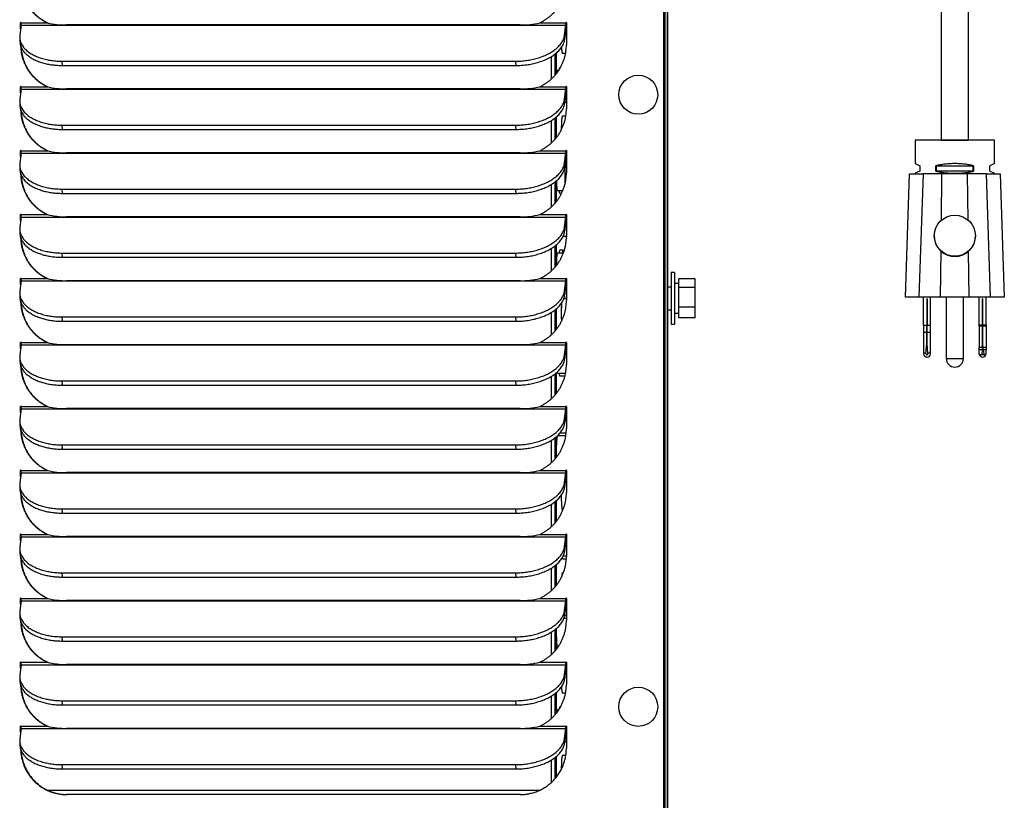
# Model space of a CAD drawing. Extents: x 742 to 849, y -110 to -28.
# Tile 12 of 17: x 792.61 to 803.39, y -70.48 to -61.93. Entities that reach past the tile are written whole.
import ezdxf

# ---------------------------------------------------------------- set-up
doc = ezdxf.new("R2010")
doc.units = 0
doc.header["$LTSCALE"] = 4
doc.header["$MEASUREMENT"] = 0
doc.layers.get('0').update_dxf_attribs({"linetype": 'CONTINUOUS'})

msp = doc.modelspace()

# ---------------------------------------------------------------- linework, layer by layer
for p, q in [((799.66, -77.132), (799.66, -41.704)), ((799.665, -77.132), (799.665, -41.704)), ((799.674, -76.481), (799.674, -41.868)), ((799.7, -41.868), (799.7, -76.451)), ((799.665, -76.481), (799.665, -42.079)), ((799.67, -76.481), (799.67, -42.079)), ((799.7, -77.132), (799.7, -44.545)), ((802.698, -59.25), (802.698, -63.25)), ((802.998, -63.25), (802.998, -59.25)), ((792.622, -61.992), (792.608, -62.099)), ((792.622, -61.966), (792.617, -61.966)), ((792.617, -62.031), (792.617, -61.966)), ((792.622, -61.99), (792.622, -61.966)), ((792.622, -61.992), (798.587, -61.992)), ((792.623, -61.966), (792.909, -61.966)), ((792.909, -61.966), (792.914, -61.966)), ((798.089, -61.989), (793.12, -61.989)), ((798.302, -61.966), (798.588, -61.966)), ((798.574, -62.099), (798.587, -61.992)), ((798.593, -61.966), (798.588, -61.966)), ((798.594, -61.987), (798.593, -61.987)), ((798.594, -61.966), (798.594, -62.207)), ((798.576, -62.146), (798.574, -62.099)), ((798.576, -62.146), (798.59, -62.039)), ((792.607, -62.129), (792.61, -62.177)), ((798.467, -62.31), (798.467, -62.543)), ((798.483, -62.297), (798.483, -62.524)), ((798.551, -62.3), (798.586, -62.3)), ((793.074, -62.433), (793.071, -62.386)), ((793.071, -62.386), (798.04, -62.386)), ((798.043, -62.433), (798.04, -62.386)), ((798.428, -62.337), (798.428, -62.583)), ((793.074, -62.433), (798.043, -62.433)), ((798.51, -62.487), (798.497, -62.487)), ((792.622, -62.692), (792.608, -62.799)), ((792.622, -62.666), (792.617, -62.666)), ((792.617, -62.731), (792.617, -62.666)), ((792.622, -62.69), (792.622, -62.666)), ((792.622, -62.692), (798.587, -62.692)), ((792.623, -62.666), (792.909, -62.666)), ((792.909, -62.666), (792.914, -62.666)), ((798.089, -62.689), (793.12, -62.689)), ((798.302, -62.666), (798.588, -62.666)), ((798.574, -62.799), (798.587, -62.692)), ((798.576, -62.846), (798.59, -62.739)), ((798.593, -62.666), (798.588, -62.666)), ((798.594, -62.666), (798.594, -62.907)), ((792.607, -62.829), (792.61, -62.877)), ((798.576, -62.846), (798.574, -62.799)), ((798.582, -62.8), (798.594, -62.8)), ((798.428, -63.037), (798.428, -63.283)), ((798.467, -63.01), (798.467, -63.243)), ((798.483, -62.997), (798.483, -63.224)), ((798.588, -62.987), (798.551, -62.987)), ((793.074, -63.133), (793.071, -63.086)), ((793.071, -63.086), (798.04, -63.086)), ((793.074, -63.133), (798.043, -63.133)), ((798.043, -63.133), (798.04, -63.086)), ((803.283, -63.25), (802.413, -63.25)), ((802.413, -63.25), (802.413, -63.507)), ((802.698, -63.25), (802.998, -63.25)), ((803.283, -63.507), (803.283, -63.25)), ((792.622, -63.392), (792.608, -63.499)), ((792.622, -63.366), (792.617, -63.366)), ((792.617, -63.431), (792.617, -63.366)), ((792.622, -63.39), (792.622, -63.366)), ((792.622, -63.392), (798.587, -63.392)), ((792.623, -63.366), (792.909, -63.366)), ((792.909, -63.366), (792.914, -63.366)), ((798.089, -63.389), (793.12, -63.389)), ((798.302, -63.366), (798.588, -63.366)), ((798.574, -63.499), (798.587, -63.392)), ((798.593, -63.366), (798.588, -63.366)), ((798.594, -63.366), (798.594, -63.607)), ((798.576, -63.546), (798.574, -63.499)), ((798.576, -63.546), (798.59, -63.439)), ((798.59, -63.487), (798.584, -63.487)), ((802.413, -63.507), (802.465, -63.531)), ((803.283, -63.507), (803.231, -63.531)), ((792.607, -63.529), (792.61, -63.577)), ((802.465, -63.589), (802.413, -63.613)), ((802.413, -63.613), (802.413, -63.62)), ((802.465, -63.531), (802.465, -63.589)), ((802.641, -63.589), (802.641, -63.531)), ((802.645, -63.535), (802.641, -63.531)), ((802.645, -63.585), (802.641, -63.589)), ((802.645, -63.535), (802.645, -63.585)), ((803.05, -63.535), (802.645, -63.535)), ((802.645, -63.585), (803.05, -63.585)), ((803.05, -63.535), (803.054, -63.531)), ((803.05, -63.585), (803.05, -63.535)), ((803.05, -63.585), (803.054, -63.589)), ((803.054, -63.531), (803.054, -63.589)), ((803.231, -63.589), (803.231, -63.531)), ((803.231, -63.589), (803.283, -63.613)), ((803.283, -63.62), (803.283, -63.613)), ((798.467, -63.71), (798.467, -63.943)), ((798.483, -63.697), (798.483, -63.924)), ((802.306, -64.97), (802.353, -63.62)), ((802.353, -63.62), (802.499, -63.62)), ((802.503, -63.62), (802.455, -64.97)), ((803.196, -63.62), (802.499, -63.62)), ((802.701, -64.129), (802.707, -63.62)), ((802.994, -64.129), (802.988, -63.62)), ((803.24, -64.97), (803.193, -63.62)), ((803.196, -63.62), (803.343, -63.62)), ((803.343, -63.62), (803.39, -64.97)), ((793.074, -63.833), (793.071, -63.786)), ((793.071, -63.786), (798.04, -63.786)), ((793.074, -63.833), (798.043, -63.833)), ((798.043, -63.833), (798.04, -63.786)), ((798.428, -63.737), (798.428, -63.983)), ((798.497, -63.8), (798.556, -63.8)), ((798.522, -63.831), (798.542, -63.831)), ((792.622, -64.092), (792.608, -64.199)), ((792.622, -64.066), (792.617, -64.066)), ((792.617, -64.131), (792.617, -64.066)), ((792.622, -64.09), (792.622, -64.066)), ((792.622, -64.092), (798.587, -64.092)), ((792.623, -64.066), (792.909, -64.066)), ((792.909, -64.066), (792.914, -64.066)), ((798.089, -64.089), (793.12, -64.089)), ((798.302, -64.066), (798.588, -64.066)), ((798.574, -64.199), (798.587, -64.092)), ((798.576, -64.246), (798.59, -64.139)), ((798.593, -64.066), (798.588, -64.066)), ((798.594, -64.066), (798.594, -64.307)), ((792.607, -64.229), (792.61, -64.277)), ((798.576, -64.246), (798.574, -64.199)), ((798.561, -64.3), (798.594, -64.3)), ((802.623, -64.297), (802.623, -64.299)), ((803.073, -64.299), (803.073, -64.297)), ((798.428, -64.437), (798.428, -64.683)), ((798.467, -64.41), (798.467, -64.643)), ((798.483, -64.397), (798.483, -64.624)), ((798.56, -64.456), (798.522, -64.456)), ((802.691, -64.97), (802.697, -64.466)), ((803.004, -64.97), (802.998, -64.466)), ((793.074, -64.533), (793.071, -64.486)), ((793.071, -64.486), (798.04, -64.486)), ((793.074, -64.533), (798.043, -64.533)), ((798.043, -64.533), (798.04, -64.486)), ((798.561, -64.487), (798.497, -64.487)), ((792.622, -64.792), (792.608, -64.899)), ((792.622, -64.766), (792.617, -64.766)), ((792.617, -64.831), (792.617, -64.766)), ((792.622, -64.79), (792.622, -64.766)), ((792.622, -64.792), (798.587, -64.792)), ((792.623, -64.766), (792.909, -64.766)), ((792.909, -64.766), (792.914, -64.766)), ((798.089, -64.789), (793.12, -64.789)), ((798.302, -64.766), (798.588, -64.766)), ((798.574, -64.899), (798.587, -64.792)), ((798.593, -64.766), (798.588, -64.766)), ((798.594, -64.766), (798.594, -65.007)), ((799.74, -64.7), (799.74, -65.264)), ((799.778, -64.7), (799.74, -64.7)), ((799.778, -64.7), (799.778, -65.264)), ((799.827, -64.864), (799.827, -64.767)), ((800.004, -64.767), (799.827, -64.767)), ((800.004, -64.864), (800.004, -64.767)), ((798.576, -64.946), (798.574, -64.899)), ((798.576, -64.946), (798.59, -64.839)), ((799.74, -64.858), (799.7, -64.858)), ((799.827, -64.819), (799.778, -64.819)), ((799.827, -65.079), (799.827, -64.864)), ((800.004, -64.864), (799.827, -64.864)), ((800.004, -65.079), (800.004, -64.864)), ((792.607, -64.929), (792.61, -64.977)), ((798.594, -64.987), (798.566, -64.987)), ((802.455, -64.97), (802.306, -64.97)), ((802.691, -64.97), (802.455, -64.97)), ((802.506, -65.279), (802.506, -64.97)), ((802.542, -64.987), (802.542, -65.279)), ((802.544, -64.987), (802.542, -64.987)), ((802.544, -64.987), (802.544, -65.279)), ((802.581, -65.279), (802.581, -64.97)), ((803.004, -64.97), (802.691, -64.97)), ((802.753, -64.97), (802.753, -65.64)), ((802.943, -65.64), (802.943, -64.97)), ((803.24, -64.97), (803.004, -64.97)), ((803.115, -65.273), (803.115, -64.97)), ((803.154, -64.987), (803.152, -64.987)), ((803.152, -65.273), (803.152, -64.987)), ((803.154, -65.273), (803.154, -64.987)), ((803.19, -65.273), (803.19, -64.97)), ((803.39, -64.97), (803.24, -64.97)), ((798.467, -65.11), (798.467, -65.343)), ((798.483, -65.097), (798.483, -65.324)), ((799.7, -65.106), (799.74, -65.106)), ((799.827, -65.197), (799.827, -65.079)), ((800.004, -65.079), (799.827, -65.079)), ((800.004, -65.197), (800.004, -65.079)), ((793.074, -65.233), (793.071, -65.186)), ((793.071, -65.186), (798.04, -65.186)), ((793.074, -65.233), (798.043, -65.233)), ((798.043, -65.233), (798.04, -65.186)), ((798.428, -65.137), (798.428, -65.383)), ((799.778, -65.145), (799.827, -65.145)), ((800.004, -65.197), (799.827, -65.197)), ((799.74, -65.264), (799.778, -65.264)), ((802.542, -65.279), (802.506, -65.279)), ((802.506, -65.279), (802.506, -65.354)), ((802.542, -65.354), (802.542, -65.279)), ((802.581, -65.279), (802.544, -65.279)), ((802.544, -65.354), (802.544, -65.279)), ((802.581, -65.354), (802.581, -65.279)), ((803.115, -65.273), (803.152, -65.273)), ((803.115, -65.285), (803.115, -65.273)), ((803.115, -65.285), (803.115, -65.517)), ((803.152, -65.285), (803.115, -65.285)), ((803.152, -65.273), (803.152, -65.285)), ((803.152, -65.481), (803.152, -65.285)), ((803.154, -65.285), (803.154, -65.273)), ((803.154, -65.273), (803.19, -65.273)), ((803.154, -65.481), (803.154, -65.285)), ((803.19, -65.285), (803.154, -65.285)), ((803.19, -65.273), (803.19, -65.285)), ((803.19, -65.285), (803.19, -65.517)), ((802.506, -65.354), (802.506, -65.582)), ((802.542, -65.354), (802.506, -65.354)), ((802.542, -65.481), (802.542, -65.354)), ((802.544, -65.481), (802.544, -65.354)), ((802.581, -65.354), (802.544, -65.354)), ((802.581, -65.582), (802.581, -65.354)), ((792.622, -65.492), (792.608, -65.599)), ((792.622, -65.466), (792.617, -65.466)), ((792.617, -65.531), (792.617, -65.466)), ((792.622, -65.49), (792.622, -65.466)), ((792.622, -65.492), (798.587, -65.492)), ((792.623, -65.466), (792.909, -65.466)), ((792.909, -65.466), (792.914, -65.466)), ((798.089, -65.489), (793.12, -65.489)), ((798.302, -65.466), (798.588, -65.466)), ((798.574, -65.599), (798.587, -65.492)), ((798.576, -65.646), (798.59, -65.539)), ((798.593, -65.466), (798.588, -65.466)), ((798.594, -65.487), (798.593, -65.487)), ((798.594, -65.466), (798.594, -65.707)), ((802.532, -65.582), (802.542, -65.481)), ((802.553, -65.582), (802.544, -65.481)), ((803.115, -65.547), (803.115, -65.517)), ((803.115, -65.517), (803.148, -65.517)), ((803.115, -65.588), (803.115, -65.547)), ((803.146, -65.547), (803.115, -65.547)), ((803.146, -65.547), (803.142, -65.588)), ((803.148, -65.517), (803.146, -65.547)), ((803.148, -65.517), (803.152, -65.481)), ((803.157, -65.517), (803.154, -65.481)), ((803.157, -65.517), (803.19, -65.517)), ((803.16, -65.547), (803.157, -65.517)), ((803.16, -65.547), (803.164, -65.588)), ((803.19, -65.547), (803.16, -65.547)), ((803.19, -65.517), (803.19, -65.547)), ((803.19, -65.588), (803.19, -65.547)), ((792.607, -65.629), (792.61, -65.677)), ((798.576, -65.646), (798.574, -65.599)), ((802.506, -65.582), (802.506, -65.588)), ((802.532, -65.582), (802.506, -65.582)), ((802.532, -65.588), (802.532, -65.582)), ((802.544, -65.625), (802.543, -65.625)), ((802.581, -65.582), (802.553, -65.582)), ((802.553, -65.588), (802.553, -65.582)), ((802.581, -65.588), (802.581, -65.582)), ((802.753, -65.64), (802.943, -65.64)), ((803.115, -65.588), (803.116, -65.597)), ((803.116, -65.597), (803.146, -65.597)), ((803.152, -65.625), (803.153, -65.625)), ((803.16, -65.597), (803.189, -65.597)), ((803.189, -65.597), (803.19, -65.588)), ((798.428, -65.837), (798.428, -66.083)), ((798.467, -65.81), (798.467, -66.043)), ((798.483, -65.797), (798.483, -66.024)), ((798.497, -65.8), (798.586, -65.8)), ((793.074, -65.933), (793.071, -65.886)), ((793.071, -65.886), (798.04, -65.886)), ((793.074, -65.933), (798.043, -65.933)), ((798.043, -65.933), (798.04, -65.886)), ((792.622, -66.192), (792.608, -66.299)), ((792.622, -66.166), (792.617, -66.166)), ((792.617, -66.231), (792.617, -66.166)), ((792.622, -66.19), (792.622, -66.166)), ((792.622, -66.192), (798.587, -66.192)), ((792.623, -66.166), (792.909, -66.166)), ((792.909, -66.166), (792.914, -66.166)), ((798.089, -66.189), (793.12, -66.189)), ((798.302, -66.166), (798.588, -66.166)), ((798.574, -66.299), (798.587, -66.192)), ((798.593, -66.166), (798.588, -66.166)), ((798.594, -66.166), (798.594, -66.407)), ((798.576, -66.346), (798.574, -66.299)), ((798.576, -66.346), (798.59, -66.239)), ((798.582, -66.3), (798.594, -66.3)), ((792.607, -66.329), (792.61, -66.377)), ((798.467, -66.51), (798.467, -66.743)), ((798.483, -66.497), (798.483, -66.724)), ((798.588, -66.487), (798.497, -66.487)), ((793.074, -66.633), (793.071, -66.586)), ((793.071, -66.586), (798.04, -66.586)), ((793.074, -66.633), (798.043, -66.633)), ((798.043, -66.633), (798.04, -66.586)), ((798.428, -66.537), (798.428, -66.783)), ((792.622, -66.892), (792.608, -66.999)), ((792.622, -66.866), (792.617, -66.866)), ((792.617, -66.931), (792.617, -66.866)), ((792.622, -66.89), (792.622, -66.866)), ((792.622, -66.892), (798.587, -66.892)), ((792.623, -66.866), (792.909, -66.866)), ((792.909, -66.866), (792.914, -66.866)), ((798.089, -66.889), (793.12, -66.889)), ((798.302, -66.866), (798.588, -66.866)), ((798.574, -66.999), (798.587, -66.892)), ((798.576, -67.046), (798.59, -66.939)), ((798.593, -66.866), (798.588, -66.866)), ((798.594, -66.866), (798.594, -67.107)), ((792.607, -67.029), (792.61, -67.077)), ((798.576, -67.046), (798.574, -66.999)), ((798.594, -66.987), (798.584, -66.987)), ((798.428, -67.237), (798.428, -67.483)), ((798.467, -67.21), (798.467, -67.443)), ((798.483, -67.197), (798.483, -67.424)), ((793.074, -67.333), (793.071, -67.286)), ((793.071, -67.286), (798.04, -67.286)), ((793.074, -67.333), (798.043, -67.333)), ((798.043, -67.333), (798.04, -67.286)), ((798.551, -67.3), (798.556, -67.3)), ((792.622, -67.592), (792.608, -67.699)), ((792.622, -67.566), (792.617, -67.566)), ((792.617, -67.631), (792.617, -67.566)), ((792.622, -67.59), (792.622, -67.566)), ((792.622, -67.592), (798.587, -67.592)), ((792.623, -67.566), (792.909, -67.566)), ((792.909, -67.566), (792.914, -67.566)), ((798.089, -67.589), (793.12, -67.589)), ((798.302, -67.566), (798.588, -67.566)), ((798.574, -67.699), (798.587, -67.592)), ((798.593, -67.566), (798.588, -67.566)), ((798.594, -67.566), (798.594, -67.807)), ((798.576, -67.746), (798.574, -67.699)), ((798.576, -67.746), (798.59, -67.639)), ((792.607, -67.729), (792.61, -67.777)), ((798.561, -67.8), (798.594, -67.8)), ((798.467, -67.91), (798.467, -68.143)), ((798.483, -67.897), (798.483, -68.124)), ((793.074, -68.033), (793.071, -67.986)), ((793.071, -67.986), (798.04, -67.986)), ((793.074, -68.033), (798.043, -68.033)), ((798.043, -68.033), (798.04, -67.986)), ((798.428, -67.937), (798.428, -68.183)), ((798.561, -67.987), (798.551, -67.987)), ((792.622, -68.292), (792.608, -68.399)), ((792.622, -68.266), (792.617, -68.266)), ((792.617, -68.331), (792.617, -68.266)), ((792.622, -68.29), (792.622, -68.266)), ((792.622, -68.292), (798.587, -68.292)), ((792.623, -68.266), (792.909, -68.266)), ((792.909, -68.266), (792.914, -68.266)), ((798.089, -68.289), (793.12, -68.289)), ((798.302, -68.266), (798.588, -68.266)), ((798.574, -68.399), (798.587, -68.292)), ((798.576, -68.446), (798.59, -68.339)), ((798.593, -68.266), (798.588, -68.266)), ((798.593, -68.3), (798.594, -68.3)), ((798.594, -68.266), (798.594, -68.507)), ((792.607, -68.429), (792.61, -68.477)), ((798.576, -68.446), (798.574, -68.399)), ((798.594, -68.487), (798.566, -68.487)), ((793.074, -68.733), (793.071, -68.686)), ((793.071, -68.686), (798.04, -68.686)), ((798.043, -68.733), (798.04, -68.686)), ((798.428, -68.637), (798.428, -68.883)), ((798.467, -68.61), (798.467, -68.843)), ((798.483, -68.597), (798.483, -68.824)), ((793.074, -68.733), (798.043, -68.733)), ((798.497, -68.8), (798.502, -68.8)), ((792.622, -68.992), (792.608, -69.099)), ((792.622, -68.966), (792.617, -68.966)), ((792.617, -69.031), (792.617, -68.966)), ((792.622, -68.99), (792.622, -68.966)), ((792.622, -68.992), (798.587, -68.992)), ((792.623, -68.966), (792.909, -68.966)), ((792.909, -68.966), (792.914, -68.966)), ((798.089, -68.989), (793.12, -68.989)), ((798.302, -68.966), (798.588, -68.966)), ((798.574, -69.099), (798.587, -68.992)), ((798.593, -68.966), (798.588, -68.966)), ((798.594, -68.987), (798.593, -68.987)), ((798.594, -68.966), (798.594, -69.207)), ((798.576, -69.146), (798.574, -69.099)), ((798.576, -69.146), (798.59, -69.039)), ((792.607, -69.129), (792.61, -69.177)), ((798.467, -69.31), (798.467, -69.543)), ((798.483, -69.297), (798.483, -69.524)), ((798.551, -69.3), (798.586, -69.3)), ((793.074, -69.433), (793.071, -69.386)), ((793.071, -69.386), (798.04, -69.386)), ((793.074, -69.433), (798.043, -69.433)), ((798.043, -69.433), (798.04, -69.386)), ((798.428, -69.337), (798.428, -69.583)), ((798.51, -69.487), (798.497, -69.487)), ((792.622, -69.692), (792.608, -69.799)), ((792.622, -69.666), (792.617, -69.666)), ((792.617, -69.731), (792.617, -69.666)), ((792.622, -69.69), (792.622, -69.666)), ((792.622, -69.692), (798.587, -69.692)), ((792.623, -69.666), (792.909, -69.666)), ((792.909, -69.666), (792.914, -69.666)), ((798.089, -69.689), (793.12, -69.689)), ((798.302, -69.666), (798.588, -69.666)), ((798.574, -69.799), (798.587, -69.692)), ((798.576, -69.846), (798.59, -69.739)), ((798.593, -69.666), (798.588, -69.666)), ((798.594, -69.666), (798.594, -69.907)), ((792.607, -69.829), (792.61, -69.877)), ((798.576, -69.846), (798.574, -69.799)), ((798.582, -69.8), (798.594, -69.8)), ((793.074, -70.133), (793.071, -70.086)), ((793.071, -70.086), (798.04, -70.086)), ((798.043, -70.133), (798.04, -70.086)), ((798.428, -70.037), (798.428, -70.283)), ((798.467, -70.01), (798.467, -70.243)), ((798.483, -69.997), (798.483, -70.224)), ((798.588, -69.987), (798.551, -69.987)), ((793.074, -70.133), (798.043, -70.133)), ((792.914, -70.366), (798.302, -70.366)), ((798.09, -70.413), (793.121, -70.413))]:
    msp.add_line(p, q)
for centre, radius, start, end in [((793.103, -61.163), 0.826, 256.4216, 271.2016), ((798.108, -61.16), 0.829, 268.7159, 283.5592), ((793.103, -61.863), 0.826, 256.4216, 271.2016), ((798.108, -61.86), 0.829, 268.7159, 283.5592), ((793.103, -62.563), 0.826, 256.4216, 271.2016), ((798.108, -62.56), 0.829, 268.7159, 283.5592), ((798.558, -64.143), 0.688, 86.753, 87.4923), ((793.103, -63.263), 0.826, 256.4216, 271.2016), ((798.108, -63.26), 0.829, 268.7159, 283.5592), ((802.848, -64.292), 0.23, 229.189, 310.811), ((793.103, -63.963), 0.826, 256.4216, 271.2016), ((798.108, -63.96), 0.829, 268.7159, 283.5592), ((793.103, -64.663), 0.826, 256.4216, 271.2016), ((798.108, -64.66), 0.829, 268.7159, 283.5592), ((802.543, -65.588), 0.037, 180, 270), ((802.543, -65.588), 0.0109, 180, 0), ((802.544, -65.588), 0.037, 270, 0), ((802.848, -65.64), 0.095, 180, 0), ((803.152, -65.588), 0.037, 193.3968, 270), ((803.153, -65.588), 0.011, 180.2374, 231.5386), ((803.153, -65.588), 0.0109, 231.776, 308.224), ((803.153, -65.588), 0.037, 270, 346.6032), ((803.153, -65.588), 0.011, 308.4664, 359.7575), ((793.103, -65.363), 0.826, 256.4216, 271.2016), ((798.108, -65.36), 0.829, 268.7159, 283.5592), ((793.103, -66.063), 0.826, 256.4216, 271.2016), ((798.108, -66.06), 0.829, 268.7159, 283.5592), ((793.103, -66.763), 0.826, 256.4216, 271.2016), ((798.108, -66.76), 0.829, 268.7159, 283.5592), ((793.103, -67.463), 0.826, 256.4216, 271.2016), ((798.108, -67.46), 0.829, 268.7159, 283.5592), ((793.103, -68.163), 0.826, 256.4216, 271.2016), ((798.108, -68.16), 0.829, 268.7159, 283.5592), ((793.103, -68.863), 0.826, 256.4216, 271.2016), ((798.108, -68.86), 0.829, 268.7159, 283.5592)]:
    msp.add_arc(centre, radius, start, end)
for centre, major_axis, ratio in [((799.381, -62.753), (0, -0.214), 0.996195), ((802.848, -64.297), (-0.225, 0), 0.999391), ((799.381, -69.453), (0, -0.214), 0.996195)]:
    msp.add_ellipse(centre, major_axis=major_axis, ratio=ratio)
for points, weights in [([(792.617, -61.507), (792.617, -61.83), (792.909, -61.966)], [1, 0.842877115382, 1]), ([(792.622, -61.53), (792.636, -61.837), (792.914, -61.966)], [1, 0.854609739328, 1]), ([(798.302, -61.966), (798.594, -61.83), (798.594, -61.507)], [1, 0.842877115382, 1]), ([(792.622, -61.965), (792.622, -61.966), (792.622, -61.966)], [1, 0.960657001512, 1]), ([(792.622, -61.992), (792.623, -61.983), (792.623, -61.966)], [1, 0.887010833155, 1]), ([(798.587, -61.992), (798.588, -61.983), (798.588, -61.966)], [1, 0.887010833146, 1]), ([(798.59, -62.039), (798.593, -62.013), (798.593, -61.966)], [1, 0.88701083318, 1]), ([(798.594, -61.965), (798.593, -61.966), (798.593, -61.966)], [1, 0.960657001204, 1]), ([(792.608, -62.099), (792.573, -62.386), (793.071, -62.386)], [1, 0.707106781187, 1]), ([(798.04, -62.386), (798.538, -62.386), (798.574, -62.099)], [1, 0.707106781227, 1]), ([(792.61, -62.177), (792.626, -62.433), (793.074, -62.433)], [1, 0.743706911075, 1]), ([(792.617, -62.207), (792.617, -62.53), (792.909, -62.666)], [1, 0.842877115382, 1]), ([(798.043, -62.433), (798.541, -62.433), (798.576, -62.146)], [1, 0.707106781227, 1]), ([(798.302, -62.666), (798.594, -62.53), (798.594, -62.207)], [1, 0.842877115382, 1]), ([(792.622, -62.23), (792.636, -62.537), (792.914, -62.666)], [1, 0.854609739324, 1]), ([(798.54, -62.236), (798.544, -62.3), (798.551, -62.3)], [1, 0.89284069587, 1]), ([(798.54, -62.236), (798.544, -62.3), (798.551, -62.3)], [1, 0.89284069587, 1]), ([(798.497, -62.487), (798.492, -62.487), (798.489, -62.517)], [1, 0.951077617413, 1]), ([(798.497, -62.487), (798.492, -62.487), (798.489, -62.517)], [1, 0.951078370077, 1]), ([(798.522, -62.456), (798.517, -62.456), (798.513, -62.482)], [1, 0.964397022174, 1]), ([(792.622, -62.665), (792.622, -62.666), (792.622, -62.666)], [1, 0.960657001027, 1]), ([(792.622, -62.692), (792.623, -62.683), (792.623, -62.666)], [1, 0.887010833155, 1]), ([(798.587, -62.692), (798.588, -62.683), (798.588, -62.666)], [1, 0.887010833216, 1]), ([(798.59, -62.739), (798.593, -62.713), (798.593, -62.666)], [1, 0.88701083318, 1]), ([(798.594, -62.665), (798.593, -62.666), (798.593, -62.666)], [1, 0.960657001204, 1]), ([(792.608, -62.799), (792.573, -63.086), (793.071, -63.086)], [1, 0.707106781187, 1]), ([(798.04, -63.086), (798.538, -63.086), (798.574, -62.799)], [1, 0.707106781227, 1]), ([(798.043, -63.133), (798.541, -63.133), (798.576, -62.846)], [1, 0.707106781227, 1]), ([(792.61, -62.877), (792.626, -63.133), (793.074, -63.133)], [1, 0.743706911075, 1]), ([(792.617, -62.907), (792.617, -63.23), (792.909, -63.366)], [1, 0.842877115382, 1]), ([(792.622, -62.93), (792.636, -63.237), (792.914, -63.366)], [1, 0.854609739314, 1]), ([(798.302, -63.366), (798.594, -63.23), (798.594, -62.907)], [1, 0.842877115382, 1]), ([(798.551, -62.987), (798.538, -62.987), (798.538, -63.14)], [1, 0.714537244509, 1]), ([(798.551, -62.987), (798.538, -62.987), (798.538, -63.14)], [1, 0.714537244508, 1]), ([(792.622, -63.365), (792.622, -63.366), (792.622, -63.366)], [1, 0.960657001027, 1]), ([(792.622, -63.392), (792.623, -63.383), (792.623, -63.366)], [1, 0.887010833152, 1]), ([(798.587, -63.392), (798.588, -63.383), (798.588, -63.366)], [1, 0.887010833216, 1]), ([(798.59, -63.439), (798.593, -63.413), (798.593, -63.366)], [1, 0.88701083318, 1]), ([(798.594, -63.365), (798.593, -63.366), (798.593, -63.366)], [1, 0.960657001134, 1]), ([(792.608, -63.499), (792.573, -63.786), (793.071, -63.786)], [1, 0.707106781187, 1]), ([(798.04, -63.786), (798.538, -63.786), (798.574, -63.499)], [1, 0.707106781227, 1]), ([(803.054, -63.531), (802.848, -63.48), (802.641, -63.531)], [1, 0.880445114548, 1]), ([(792.61, -63.577), (792.626, -63.833), (793.074, -63.833)], [1, 0.743706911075, 1]), ([(792.617, -63.607), (792.617, -63.93), (792.909, -64.066)], [1, 0.842877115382, 1]), ([(798.043, -63.833), (798.541, -63.833), (798.576, -63.546)], [1, 0.707106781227, 1]), ([(798.302, -64.066), (798.594, -63.93), (798.594, -63.607)], [1, 0.842877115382, 1]), ([(802.641, -63.589), (802.848, -63.641), (803.054, -63.589)], [1, 0.880445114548, 1]), ([(792.622, -63.63), (792.636, -63.937), (792.914, -64.066)], [1, 0.854609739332, 1]), ([(798.484, -63.697), (798.487, -63.8), (798.497, -63.8)], [1, 0.81896982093, 1]), ([(798.484, -63.697), (798.487, -63.8), (798.497, -63.8)], [1, 0.818969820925, 1]), ([(798.513, -63.8), (798.517, -63.831), (798.522, -63.831)], [1, 0.957427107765, 1]), ([(798.513, -63.8), (798.517, -63.831), (798.522, -63.831)], [1, 0.957427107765, 1]), ([(798.55, -63.8), (798.551, -63.805), (798.552, -63.81)], [1, 0.998575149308, 1]), ([(792.622, -64.065), (792.622, -64.066), (792.622, -64.066)], [1, 0.960657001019, 1]), ([(792.622, -64.092), (792.623, -64.083), (792.623, -64.066)], [1, 0.887010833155, 1]), ([(798.587, -64.092), (798.588, -64.083), (798.588, -64.066)], [1, 0.887010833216, 1]), ([(798.59, -64.139), (798.593, -64.113), (798.593, -64.066)], [1, 0.88701083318, 1]), ([(798.594, -64.065), (798.593, -64.066), (798.593, -64.066)], [1, 0.960657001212, 1]), ([(792.608, -64.199), (792.573, -64.486), (793.071, -64.486)], [1, 0.707106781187, 1]), ([(798.04, -64.486), (798.538, -64.486), (798.574, -64.199)], [1, 0.707106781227, 1]), ([(798.043, -64.533), (798.541, -64.533), (798.576, -64.246)], [1, 0.707106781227, 1]), ([(792.61, -64.277), (792.626, -64.533), (793.074, -64.533)], [1, 0.743706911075, 1]), ([(792.617, -64.307), (792.617, -64.63), (792.909, -64.766)], [1, 0.842877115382, 1]), ([(792.622, -64.33), (792.636, -64.637), (792.914, -64.766)], [1, 0.854609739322, 1]), ([(798.302, -64.766), (798.594, -64.63), (798.594, -64.307)], [1, 0.842877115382, 1]), ([(798.588, -64.3), (798.591, -64.319), (798.594, -64.327)], [1, 0.982493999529, 1]), ([(798.588, -64.3), (798.591, -64.319), (798.594, -64.326)], [1, 0.982778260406, 1]), ([(802.623, -64.299), (802.623, -64.399), (802.697, -64.466)], [1, 0.913552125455, 1]), ([(802.998, -64.466), (803.073, -64.399), (803.073, -64.299)], [1, 0.91355212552, 1]), ([(798.522, -64.456), (798.517, -64.456), (798.513, -64.487)], [1, 0.957427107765, 1]), ([(798.522, -64.456), (798.517, -64.456), (798.513, -64.487)], [1, 0.957427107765, 1]), ([(798.56, -64.456), (798.555, -64.456), (798.55, -64.487)], [1, 0.957427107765, 1]), ([(798.497, -64.487), (798.485, -64.487), (798.483, -64.624)], [1, 0.749712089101, 1]), ([(798.497, -64.487), (798.485, -64.487), (798.483, -64.624)], [1, 0.749712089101, 1]), ([(792.622, -64.765), (792.622, -64.766), (792.622, -64.766)], [1, 0.960657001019, 1]), ([(792.622, -64.792), (792.623, -64.783), (792.623, -64.766)], [1, 0.887010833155, 1]), ([(798.587, -64.792), (798.588, -64.783), (798.588, -64.766)], [1, 0.887010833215, 1]), ([(798.59, -64.839), (798.593, -64.813), (798.593, -64.766)], [1, 0.88701083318, 1]), ([(798.594, -64.765), (798.593, -64.766), (798.593, -64.766)], [1, 0.960657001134, 1]), ([(792.608, -64.899), (792.573, -65.186), (793.071, -65.186)], [1, 0.707106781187, 1]), ([(798.04, -65.186), (798.538, -65.186), (798.574, -64.899)], [1, 0.707106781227, 1]), ([(792.61, -64.977), (792.626, -65.233), (793.074, -65.233)], [1, 0.743706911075, 1]), ([(792.617, -65.007), (792.617, -65.33), (792.909, -65.466)], [1, 0.842877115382, 1]), ([(798.043, -65.233), (798.541, -65.233), (798.576, -64.946)], [1, 0.707106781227, 1]), ([(798.302, -65.466), (798.594, -65.33), (798.594, -65.007)], [1, 0.842877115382, 1]), ([(798.594, -64.959), (798.591, -64.966), (798.588, -64.987)], [1, 0.980636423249, 1]), ([(798.594, -64.959), (798.591, -64.966), (798.588, -64.987)], [1, 0.980636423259, 1]), ([(792.622, -65.03), (792.636, -65.337), (792.914, -65.466)], [1, 0.854609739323, 1]), ([(798.541, -65.034), (798.533, -65.129), (798.54, -65.235)], [1, 0.765732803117, 1]), ([(798.541, -65.046), (798.534, -65.139), (798.54, -65.235)], [1, 0.795692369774, 1]), ([(792.622, -65.465), (792.622, -65.466), (792.622, -65.466)], [1, 0.960657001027, 1]), ([(792.622, -65.492), (792.623, -65.483), (792.623, -65.466)], [1, 0.887010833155, 1]), ([(798.587, -65.492), (798.588, -65.483), (798.588, -65.466)], [1, 0.887010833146, 1]), ([(798.59, -65.539), (798.593, -65.513), (798.593, -65.466)], [1, 0.88701083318, 1]), ([(798.594, -65.465), (798.593, -65.466), (798.593, -65.466)], [1, 0.960657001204, 1]), ([(792.608, -65.599), (792.573, -65.886), (793.071, -65.886)], [1, 0.707106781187, 1]), ([(798.04, -65.886), (798.538, -65.886), (798.574, -65.599)], [1, 0.707106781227, 1]), ([(798.043, -65.933), (798.541, -65.933), (798.576, -65.646)], [1, 0.707106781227, 1]), ([(792.61, -65.677), (792.626, -65.933), (793.074, -65.933)], [1, 0.743706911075, 1]), ([(792.617, -65.707), (792.617, -66.03), (792.909, -66.166)], [1, 0.842877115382, 1]), ([(792.622, -65.73), (792.636, -66.037), (792.914, -66.166)], [1, 0.85460973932, 1]), ([(798.302, -66.166), (798.594, -66.03), (798.594, -65.707)], [1, 0.842877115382, 1]), ([(798.492, -65.79), (798.494, -65.8), (798.497, -65.8)], [1, 0.984127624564, 1]), ([(798.492, -65.79), (798.494, -65.8), (798.497, -65.8)], [1, 0.984127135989, 1]), ([(798.513, -65.8), (798.517, -65.831), (798.522, -65.831)], [1, 0.957427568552, 1]), ([(792.622, -66.165), (792.622, -66.166), (792.622, -66.166)], [1, 0.960657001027, 1]), ([(792.622, -66.192), (792.623, -66.183), (792.623, -66.166)], [1, 0.887010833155, 1]), ([(798.587, -66.192), (798.588, -66.183), (798.588, -66.166)], [1, 0.887010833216, 1]), ([(798.59, -66.239), (798.593, -66.213), (798.593, -66.166)], [1, 0.88701083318, 1]), ([(798.594, -66.165), (798.593, -66.166), (798.593, -66.166)], [1, 0.960657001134, 1]), ([(792.608, -66.299), (792.573, -66.586), (793.071, -66.586)], [1, 0.707106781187, 1]), ([(798.04, -66.586), (798.538, -66.586), (798.574, -66.299)], [1, 0.707106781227, 1]), ([(798.588, -66.3), (798.591, -66.319), (798.594, -66.327)], [1, 0.982493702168, 1]), ([(792.61, -66.377), (792.626, -66.633), (793.074, -66.633)], [1, 0.743706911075, 1]), ([(792.617, -66.407), (792.617, -66.73), (792.909, -66.866)], [1, 0.842877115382, 1]), ([(798.043, -66.633), (798.541, -66.633), (798.576, -66.346)], [1, 0.707106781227, 1]), ([(798.302, -66.866), (798.594, -66.73), (798.594, -66.407)], [1, 0.842877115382, 1]), ([(792.622, -66.43), (792.636, -66.737), (792.914, -66.866)], [1, 0.854609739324, 1]), ([(792.622, -66.865), (792.622, -66.866), (792.622, -66.866)], [1, 0.960657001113, 1]), ([(792.622, -66.892), (792.623, -66.883), (792.623, -66.866)], [1, 0.887010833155, 1]), ([(798.587, -66.892), (798.588, -66.883), (798.588, -66.866)], [1, 0.887010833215, 1]), ([(798.594, -66.959), (798.591, -66.966), (798.588, -66.987)], [1, 0.980636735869, 1]), ([(798.59, -66.939), (798.593, -66.913), (798.593, -66.866)], [1, 0.88701083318, 1]), ([(798.594, -66.865), (798.593, -66.866), (798.593, -66.866)], [1, 0.960657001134, 1]), ([(792.608, -66.999), (792.573, -67.286), (793.071, -67.286)], [1, 0.707106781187, 1]), ([(798.04, -67.286), (798.538, -67.286), (798.574, -66.999)], [1, 0.707106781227, 1]), ([(798.043, -67.333), (798.541, -67.333), (798.576, -67.046)], [1, 0.707106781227, 1]), ([(792.61, -67.077), (792.626, -67.333), (793.074, -67.333)], [1, 0.743706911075, 1]), ([(792.617, -67.107), (792.617, -67.43), (792.909, -67.566)], [1, 0.842877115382, 1]), ([(792.622, -67.13), (792.636, -67.437), (792.914, -67.566)], [1, 0.854609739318, 1]), ([(798.302, -67.566), (798.594, -67.43), (798.594, -67.107)], [1, 0.842877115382, 1]), ([(798.538, -67.14), (798.537, -67.3), (798.551, -67.3)], [1, 0.699403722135, 1]), ([(798.538, -67.14), (798.537, -67.3), (798.551, -67.3)], [1, 0.699403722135, 1]), ([(792.622, -67.565), (792.622, -67.566), (792.622, -67.566)], [1, 0.960657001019, 1]), ([(792.622, -67.592), (792.623, -67.583), (792.623, -67.566)], [1, 0.887010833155, 1]), ([(798.587, -67.592), (798.588, -67.583), (798.588, -67.566)], [1, 0.887010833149, 1]), ([(798.59, -67.639), (798.593, -67.613), (798.593, -67.566)], [1, 0.88701083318, 1]), ([(798.594, -67.565), (798.593, -67.566), (798.593, -67.566)], [1, 0.960657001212, 1]), ([(792.608, -67.699), (792.573, -67.986), (793.071, -67.986)], [1, 0.707106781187, 1]), ([(798.04, -67.986), (798.538, -67.986), (798.574, -67.699)], [1, 0.707106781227, 1]), ([(792.61, -67.777), (792.626, -68.033), (793.074, -68.033)], [1, 0.743706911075, 1]), ([(792.617, -67.807), (792.617, -68.13), (792.909, -68.266)], [1, 0.842877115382, 1]), ([(798.043, -68.033), (798.541, -68.033), (798.576, -67.746)], [1, 0.707106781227, 1]), ([(798.302, -68.266), (798.594, -68.13), (798.594, -67.807)], [1, 0.842877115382, 1]), ([(792.622, -67.83), (792.636, -68.137), (792.914, -68.266)], [1, 0.854609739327, 1]), ([(798.551, -67.987), (798.546, -67.987), (798.542, -68.032)], [1, 0.925381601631, 1]), ([(798.551, -67.987), (798.546, -67.987), (798.542, -68.032)], [1, 0.925381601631, 1]), ([(792.622, -68.265), (792.622, -68.266), (792.622, -68.266)], [1, 0.960657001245, 1]), ([(792.622, -68.292), (792.623, -68.283), (792.623, -68.266)], [1, 0.887010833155, 1]), ([(798.587, -68.292), (798.588, -68.283), (798.588, -68.266)], [1, 0.887010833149, 1]), ([(798.59, -68.339), (798.593, -68.313), (798.593, -68.266)], [1, 0.88701083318, 1]), ([(798.592, -68.32), (798.593, -68.324), (798.594, -68.327)], [1, 0.997660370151, 1]), ([(798.594, -68.265), (798.593, -68.266), (798.593, -68.266)], [1, 0.960657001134, 1]), ([(792.608, -68.399), (792.573, -68.686), (793.071, -68.686)], [1, 0.707106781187, 1]), ([(798.04, -68.686), (798.538, -68.686), (798.574, -68.399)], [1, 0.707106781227, 1]), ([(798.043, -68.733), (798.541, -68.733), (798.576, -68.446)], [1, 0.707106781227, 1]), ([(792.61, -68.477), (792.626, -68.733), (793.074, -68.733)], [1, 0.743706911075, 1]), ([(792.617, -68.507), (792.617, -68.83), (792.909, -68.966)], [1, 0.842877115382, 1]), ([(792.622, -68.53), (792.636, -68.837), (792.914, -68.966)], [1, 0.854609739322, 1]), ([(798.302, -68.966), (798.594, -68.83), (798.594, -68.507)], [1, 0.842877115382, 1]), ([(798.484, -68.597), (798.478, -68.8), (798.497, -68.8)], [1, 0.592665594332, 1]), ([(798.484, -68.597), (798.478, -68.8), (798.497, -68.8)], [1, 0.592664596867, 1]), ([(792.622, -68.965), (792.622, -68.966), (792.622, -68.966)], [1, 0.960657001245, 1]), ([(792.622, -68.992), (792.623, -68.983), (792.623, -68.966)], [1, 0.887010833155, 1]), ([(798.587, -68.992), (798.588, -68.983), (798.588, -68.966)], [1, 0.887010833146, 1]), ([(798.59, -69.039), (798.593, -69.013), (798.593, -68.966)], [1, 0.887010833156, 1]), ([(798.594, -68.965), (798.593, -68.966), (798.593, -68.966)], [1, 0.960657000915, 1]), ([(792.608, -69.099), (792.573, -69.386), (793.071, -69.386)], [1, 0.707106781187, 1]), ([(798.04, -69.386), (798.538, -69.386), (798.574, -69.099)], [1, 0.707106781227, 1]), ([(792.61, -69.177), (792.626, -69.433), (793.074, -69.433)], [1, 0.743706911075, 1]), ([(792.617, -69.207), (792.617, -69.53), (792.909, -69.666)], [1, 0.842877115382, 1]), ([(798.043, -69.433), (798.541, -69.433), (798.576, -69.146)], [1, 0.707106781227, 1]), ([(798.302, -69.666), (798.594, -69.53), (798.594, -69.207)], [1, 0.842877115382, 1]), ([(792.622, -69.23), (792.636, -69.537), (792.914, -69.666)], [1, 0.854609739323, 1]), ([(798.54, -69.236), (798.544, -69.3), (798.551, -69.3)], [1, 0.89284069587, 1]), ([(798.54, -69.236), (798.544, -69.3), (798.551, -69.3)], [1, 0.89284069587, 1]), ([(798.497, -69.487), (798.492, -69.487), (798.489, -69.517)], [1, 0.951077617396, 1]), ([(798.497, -69.487), (798.492, -69.487), (798.489, -69.517)], [1, 0.951078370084, 1]), ([(798.522, -69.456), (798.517, -69.456), (798.513, -69.482)], [1, 0.964397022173, 1]), ([(792.622, -69.665), (792.622, -69.666), (792.622, -69.666)], [1, 0.960657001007, 1]), ([(792.622, -69.692), (792.623, -69.683), (792.623, -69.666)], [1, 0.887010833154, 1]), ([(798.587, -69.692), (798.588, -69.683), (798.588, -69.666)], [1, 0.887010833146, 1]), ([(798.59, -69.739), (798.593, -69.713), (798.593, -69.666)], [1, 0.88701083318, 1]), ([(798.594, -69.665), (798.593, -69.666), (798.593, -69.666)], [1, 0.960657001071, 1]), ([(792.608, -69.799), (792.573, -70.086), (793.071, -70.086)], [1, 0.707106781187, 1]), ([(798.04, -70.086), (798.538, -70.086), (798.574, -69.799)], [1, 0.707106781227, 1]), ([(798.043, -70.133), (798.541, -70.133), (798.576, -69.846)], [1, 0.707106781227, 1]), ([(792.61, -69.877), (792.626, -70.133), (793.074, -70.133)], [1, 0.743706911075, 1]), ([(792.617, -69.907), (792.617, -70.413), (793.121, -70.413)], [1, 0.707106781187, 1]), ([(792.622, -69.93), (792.644, -70.413), (793.126, -70.413)], [1, 0.722622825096, 1]), ([(798.09, -70.413), (798.594, -70.413), (798.594, -69.907)], [1, 0.707106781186, 1]), ([(798.551, -69.987), (798.538, -69.987), (798.538, -70.14)], [1, 0.714537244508, 1]), ([(798.551, -69.987), (798.538, -69.987), (798.538, -70.14)], [1, 0.714537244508, 1])]:
    msp.add_rational_spline(points, weights, degree=2)
for points, weights in [([(792.623, -61.966), (792.623, -61.963), (792.62, -61.963), (792.617, -61.963), (792.617, -61.966)], [1, 0.707106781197, 1, 0.707106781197, 1]), ([(798.594, -61.966), (798.594, -61.963), (798.591, -61.963), (798.588, -61.963), (798.588, -61.966)], [1, 0.707106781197, 1, 0.707106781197, 1]), ([(792.623, -62.666), (792.623, -62.663), (792.62, -62.663), (792.617, -62.663), (792.617, -62.666)], [1, 0.707106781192, 1, 0.707106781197, 1]), ([(798.594, -62.666), (798.594, -62.663), (798.591, -62.663), (798.588, -62.663), (798.588, -62.666)], [1, 0.707106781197, 1, 0.70710678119, 1]), ([(792.623, -63.366), (792.623, -63.363), (792.62, -63.363), (792.617, -63.363), (792.617, -63.366)], [1, 0.707106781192, 1, 0.707106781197, 1]), ([(798.594, -63.366), (798.594, -63.363), (798.591, -63.363), (798.588, -63.363), (798.588, -63.366)], [1, 0.707106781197, 1, 0.70710678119, 1]), ([(798.59, -63.487), (798.582, -63.487), (798.578, -63.57), (798.574, -63.653), (798.579, -63.731)], [1, 0.857230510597, 1, 0.857230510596, 1]), ([(792.623, -64.066), (792.623, -64.063), (792.62, -64.063), (792.617, -64.063), (792.617, -64.066)], [1, 0.707106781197, 1, 0.707106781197, 1]), ([(798.594, -64.066), (798.594, -64.063), (798.591, -64.063), (798.588, -64.063), (798.588, -64.066)], [1, 0.707106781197, 1, 0.707106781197, 1]), ([(792.623, -64.766), (792.623, -64.763), (792.62, -64.763), (792.617, -64.763), (792.617, -64.766)], [1, 0.707106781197, 1, 0.707106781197, 1]), ([(798.594, -64.766), (798.594, -64.763), (798.591, -64.763), (798.588, -64.763), (798.588, -64.766)], [1, 0.707106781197, 1, 0.707106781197, 1]), ([(792.623, -65.466), (792.623, -65.463), (792.62, -65.463), (792.617, -65.463), (792.617, -65.466)], [1, 0.707106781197, 1, 0.707106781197, 1]), ([(798.594, -65.466), (798.594, -65.463), (798.591, -65.463), (798.588, -65.463), (798.588, -65.466)], [1, 0.707106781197, 1, 0.70710678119, 1]), ([(792.623, -66.166), (792.623, -66.163), (792.62, -66.163), (792.617, -66.163), (792.617, -66.166)], [1, 0.707106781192, 1, 0.707106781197, 1]), ([(798.594, -66.166), (798.594, -66.163), (798.591, -66.163), (798.588, -66.163), (798.588, -66.166)], [1, 0.707106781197, 1, 0.707106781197, 1]), ([(798.497, -66.487), (798.489, -66.487), (798.485, -66.565), (798.481, -66.644), (798.485, -66.722)], [1, 0.865752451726, 1, 0.865752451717, 1]), ([(798.497, -66.487), (798.489, -66.487), (798.485, -66.565), (798.481, -66.644), (798.485, -66.722)], [1, 0.865752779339, 1, 0.865752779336, 1]), ([(792.623, -66.866), (792.623, -66.863), (792.62, -66.863), (792.617, -66.863), (792.617, -66.866)], [1, 0.707106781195, 1, 0.707106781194, 1]), ([(798.594, -66.866), (798.594, -66.863), (798.591, -66.863), (798.588, -66.863), (798.588, -66.866)], [1, 0.707106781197, 1, 0.707106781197, 1]), ([(792.623, -67.566), (792.623, -67.563), (792.62, -67.563), (792.617, -67.563), (792.617, -67.566)], [1, 0.707106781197, 1, 0.707106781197, 1]), ([(798.594, -67.566), (798.594, -67.563), (798.591, -67.563), (798.588, -67.563), (798.588, -67.566)], [1, 0.707106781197, 1, 0.707106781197, 1]), ([(792.623, -68.266), (792.623, -68.263), (792.62, -68.263), (792.617, -68.263), (792.617, -68.266)], [1, 0.70710678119, 1, 0.707106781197, 1]), ([(798.594, -68.266), (798.594, -68.263), (798.591, -68.263), (798.588, -68.263), (798.588, -68.266)], [1, 0.707106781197, 1, 0.707106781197, 1]), ([(792.623, -68.966), (792.623, -68.963), (792.62, -68.963), (792.617, -68.963), (792.617, -68.966)], [1, 0.70710678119, 1, 0.707106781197, 1]), ([(798.594, -68.966), (798.594, -68.963), (798.591, -68.963), (798.588, -68.963), (798.588, -68.966)], [1, 0.707106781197, 1, 0.70710678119, 1]), ([(792.623, -69.666), (792.623, -69.663), (792.62, -69.663), (792.617, -69.663), (792.617, -69.666)], [1, 0.707106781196, 1, 0.707106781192, 1]), ([(798.594, -69.666), (798.594, -69.663), (798.591, -69.663), (798.588, -69.663), (798.588, -69.666)], [1, 0.707106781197, 1, 0.707106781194, 1])]:
    msp.add_rational_spline(points, weights, degree=2, knots=[0, 0, 0, 0.5, 0.5, 1, 1, 1])
for points in [[(798.578, -62.833), (798.584, -62.833), (798.59, -62.834), (798.597, -62.834)], [(798.585, -66.458), (798.565, -66.457), (798.544, -66.456), (798.52, -66.456)], [(798.597, -68.458), (798.589, -68.458), (798.581, -68.457), (798.573, -68.457)], [(798.578, -69.833), (798.584, -69.833), (798.59, -69.834), (798.597, -69.834)]]:
    msp.add_open_spline(points, degree=3)
for points, knots in [([(798.52, -65.831), (798.533, -65.831), (798.549, -65.831), (798.567, -65.832), (798.572, -65.832)], [0, 0, 0, 0, 0.02761924, 0.04105846, 0.04105846, 0.04105846, 0.04105846]), ([(798.536, -67.831), (798.543, -67.831), (798.562, -67.832), (798.583, -67.833), (798.597, -67.834)], [0.01212741, 0.01212741, 0.01212741, 0.01212741, 0.02761924, 0.06025223, 0.06025223, 0.06025223, 0.06025223])]:
    msp.add_open_spline(points, degree=3, knots=knots)

doc.saveas('drawing.dxf')
